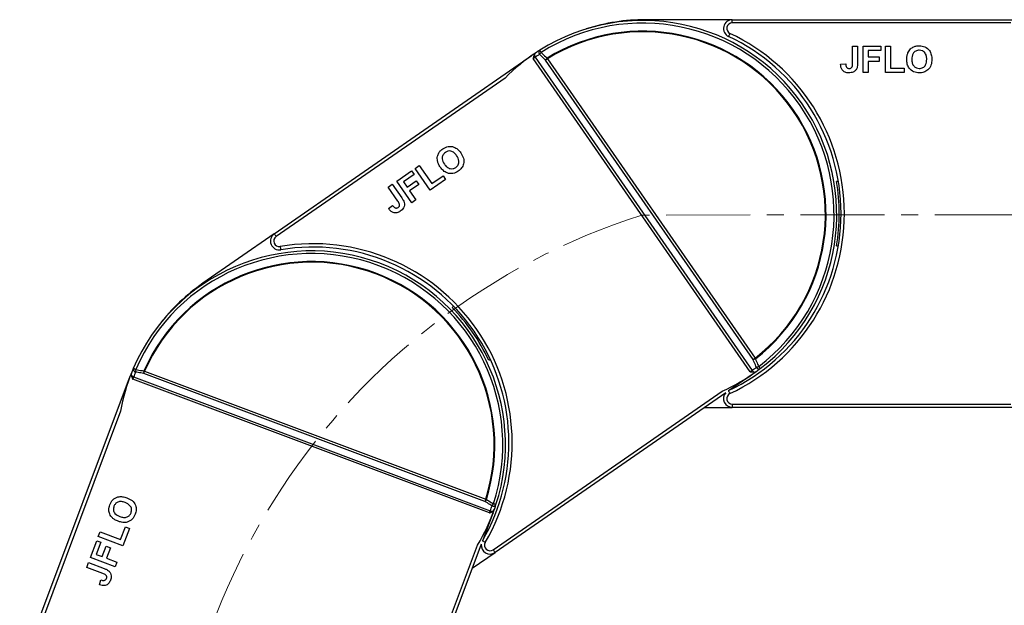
# Model space of a CAD drawing. Header units: millimetres. Extents: x -1374 to 811, y -432 to 1099.
# Tile 21 of 53: x -530 to -306, y 621 to 754. Entities that reach past the tile are written whole.
import ezdxf

# ---------------------------------------------------------------- set-up
doc = ezdxf.new("R2010")
doc.units = ezdxf.units.MM
doc.linetypes.add('CENTERX2', pattern=[20.32, 12.7, -2.54, 2.54, -2.54])

msp = doc.modelspace()

# ---------------------------------------------------------------- linework, layer by layer
at = {"color": 7, "linetype": 'Continuous', "lineweight": 25}
for p, q in [((-367.939, 754.329), (-387.661, 754.329)), ((-367.939, 753.579), (-367.939, 754.329)), ((-367.939, 754.329), (-296.972, 754.329)), ((-304.75, 753.579), (-367.939, 753.579)), ((-340.66, 748.329), (-339.506, 748.329)), ((-340.66, 744.445), (-340.66, 748.329)), ((-339.506, 748.329), (-339.506, 744.546)), ((-338.275, 742.329), (-338.275, 748.329)), ((-338.275, 748.329), (-334.199, 748.329)), ((-334.199, 747.329), (-337.122, 747.329)), ((-337.122, 747.329), (-337.122, 745.867)), ((-334.199, 748.329), (-334.199, 747.329)), ((-333.199, 742.329), (-333.199, 748.329)), ((-333.199, 748.329), (-332.045, 748.329)), ((-332.045, 748.329), (-332.045, 743.329)), ((-471.893, 705.724), (-413.557, 746.138)), ((-363.871, 674.417), (-413.13, 745.521)), ((-412.69, 745.818), (-363.438, 674.725)), ((-363.227, 677.161), (-410.335, 745.159)), ((-409.9, 745.461), (-362.791, 677.463)), ((-343.352, 744.252), (-342.199, 744.329)), ((-337.122, 745.867), (-334.583, 745.867)), ((-334.583, 744.867), (-337.122, 744.867)), ((-337.122, 744.867), (-337.122, 742.329)), ((-334.583, 745.867), (-334.583, 744.867)), ((-337.122, 742.329), (-338.275, 742.329)), ((-328.968, 742.329), (-333.199, 742.329)), ((-332.045, 743.329), (-328.968, 743.329)), ((-328.968, 743.329), (-328.968, 742.329)), ((-419.524, 741.091), (-471.466, 705.107)), ((-444.092, 717.684), (-440.741, 720.006)), ((-440.741, 720.006), (-440.172, 719.184)), ((-439.919, 720.575), (-438.971, 721.232)), ((-436.502, 715.643), (-439.919, 720.575)), ((-438.971, 721.232), (-436.123, 717.122)), ((-440.676, 712.752), (-444.092, 717.684)), ((-440.172, 719.184), (-442.574, 717.519)), ((-442.574, 717.519), (-441.742, 716.318)), ((-441.742, 716.318), (-439.655, 717.763)), ((-439.655, 717.763), (-439.086, 716.941)), ((-433.025, 718.053), (-436.502, 715.643)), ((-436.123, 717.122), (-433.594, 718.875)), ((-433.594, 718.875), (-433.025, 718.053)), ((-343.865, 717.629), (-344.271, 717.629)), ((-446.053, 716.326), (-445.104, 716.983)), ((-443.841, 713.134), (-446.053, 716.326)), ((-445.104, 716.983), (-442.95, 713.874)), ((-439.086, 716.941), (-441.173, 715.496)), ((-441.173, 715.496), (-439.727, 713.409)), ((-439.727, 713.409), (-440.676, 712.752)), ((-445.944, 711.442), (-445.039, 712.162)), ((-471.893, 705.724), (-488.105, 694.493)), ((-344.271, 703.029), (-343.865, 703.029)), ((-431.204, 689.265), (-431.538, 689.034)), ((-423.223, 677.033), (-422.89, 677.264)), ((-529.665, 606.571), (-504.727, 673.012)), ((-504.025, 672.749), (-503.97, 672.894)), ((-423.041, 642.352), (-504.025, 672.749)), ((-503.832, 673.243), (-422.861, 642.851)), ((-424.075, 644.974), (-501.522, 674.043)), ((-501.335, 674.539), (-423.889, 645.47)), ((-363.443, 673.801), (-368.601, 670.228)), ((-363.651, 674.379), (-362.9, 674.352)), ((-422.206, 634.003), (-370.265, 669.987)), ((-369.448, 669.641), (-421.779, 633.387)), ((-374.229, 666.329), (-367.939, 666.329)), ((-367.939, 667.079), (-367.939, 666.329)), ((-367.939, 667.079), (-304.75, 667.079)), ((-296.972, 666.329), (-367.939, 666.329)), ((-506.758, 665.466), (-528.963, 606.308)), ((-422.339, 642.089), (-424.544, 636.215)), ((-422.839, 642.446), (-422.206, 642.851)), ((-506.753, 636.311), (-505.672, 639.191)), ((-505.672, 639.191), (-504.736, 638.84)), ((-511.84, 636.987), (-511.434, 638.068)), ((-506.223, 634.879), (-511.84, 636.987)), ((-511.434, 638.068), (-506.753, 636.311)), ((-504.736, 638.84), (-506.223, 634.879)), ((-513.624, 632.234), (-512.191, 636.051)), ((-511.255, 635.7), (-512.282, 632.963)), ((-512.191, 636.051), (-511.255, 635.7)), ((-510.914, 632.45), (-510.022, 634.826)), ((-510.022, 634.826), (-509.086, 634.475)), ((-447.98, 575.911), (-425.775, 635.07)), ((-424.906, 635.25), (-447.277, 575.648)), ((-512.282, 632.963), (-510.914, 632.45)), ((-509.086, 634.475), (-509.978, 632.098)), ((-426.95, 629.805), (-421.779, 633.387)), ((-514.462, 630.002), (-514.056, 631.082)), ((-514.056, 631.082), (-510.515, 629.753)), ((-508.007, 630.126), (-513.624, 632.234)), ((-509.978, 632.098), (-507.601, 631.206)), ((-507.601, 631.206), (-508.007, 630.126)), ((-510.826, 628.637), (-514.462, 630.002)), ((-511.591, 626.049), (-511.258, 627.156))]:
    msp.add_line(p, q, dxfattribs=at)
at = {"color": 1, "linetype": 'CENTERX2', "lineweight": 13, "ltscale": 1.5}
msp.add_line((-59.091, 710.329), (-388.5, 709.969), dxfattribs=at)
at = {"color": 7, "linetype": 'Continuous', "lineweight": 25, "flags": 128}
for points in [[(-368.47, 751.197), (-368.532, 751.065), (-368.592, 750.937), (-368.647, 750.82), (-368.696, 750.717), (-368.735, 750.633), (-368.765, 750.57), (-368.783, 750.531), (-368.789, 750.518)], [(-411.328, 746.895), (-411.394, 746.999), (-411.455, 747.097), (-411.511, 747.185), (-411.559, 747.261), (-411.597, 747.323), (-411.626, 747.368), (-411.643, 747.396), (-411.649, 747.405)], [(-413.557, 746.138), (-413.525, 746.16), (-413.493, 746.182), (-413.461, 746.204), (-413.429, 746.227), (-413.397, 746.249), (-413.365, 746.271), (-413.333, 746.293), (-413.302, 746.315)], [(-413.002, 745.61), (-413.018, 745.599), (-413.034, 745.588), (-413.05, 745.577), (-413.066, 745.566), (-413.082, 745.554), (-413.098, 745.543), (-413.114, 745.532), (-413.13, 745.521)], [(-410.335, 745.159), (-410.291, 745.19), (-410.242, 745.224), (-410.19, 745.26), (-410.135, 745.298), (-410.078, 745.337), (-410.02, 745.378), (-409.96, 745.419), (-409.9, 745.461)], [(-409.9, 745.461), (-409.909, 745.477), (-409.919, 745.493), (-409.929, 745.509), (-409.938, 745.524), (-409.948, 745.54), (-409.957, 745.556), (-409.967, 745.571), (-409.976, 745.587)], [(-471.466, 705.107), (-471.549, 705.228), (-471.629, 705.343), (-471.703, 705.45), (-471.768, 705.543), (-471.821, 705.62), (-471.86, 705.677), (-471.885, 705.712), (-471.893, 705.724)], [(-470.546, 702.847), (-470.522, 702.703), (-470.499, 702.564), (-470.477, 702.436), (-470.458, 702.324), (-470.443, 702.232), (-470.431, 702.164), (-470.424, 702.122), (-470.422, 702.108)], [(-362.791, 677.463), (-362.852, 677.421), (-362.912, 677.379), (-362.97, 677.339), (-363.027, 677.299), (-363.082, 677.261), (-363.134, 677.225), (-363.183, 677.192), (-363.227, 677.161)], [(-362.701, 677.346), (-362.712, 677.361), (-362.723, 677.375), (-362.735, 677.39), (-362.746, 677.404), (-362.757, 677.419), (-362.769, 677.433), (-362.78, 677.448), (-362.791, 677.463)], [(-503.326, 674.904), (-503.44, 674.952), (-503.546, 674.998), (-503.642, 675.039), (-503.724, 675.074), (-503.791, 675.103), (-503.84, 675.124), (-503.87, 675.137), (-503.88, 675.141)], [(-361.586, 675.141), (-361.593, 675.15), (-361.613, 675.176), (-361.645, 675.219), (-361.689, 675.277), (-361.744, 675.348), (-361.807, 675.431), (-361.877, 675.523), (-361.952, 675.621)], [(-504.727, 673.012), (-504.713, 673.049), (-504.699, 673.086), (-504.686, 673.122), (-504.672, 673.159), (-504.658, 673.195), (-504.645, 673.231), (-504.631, 673.267), (-504.618, 673.303)], [(-501.522, 674.043), (-501.503, 674.094), (-501.482, 674.149), (-501.46, 674.208), (-501.436, 674.271), (-501.412, 674.336), (-501.387, 674.402), (-501.361, 674.471), (-501.335, 674.539)], [(-501.335, 674.539), (-501.352, 674.547), (-501.369, 674.554), (-501.386, 674.562), (-501.403, 674.569), (-501.42, 674.577), (-501.437, 674.584), (-501.453, 674.591), (-501.47, 674.599)], [(-363.743, 674.506), (-363.759, 674.495), (-363.774, 674.484), (-363.79, 674.473), (-363.806, 674.462), (-363.822, 674.451), (-363.838, 674.439), (-363.854, 674.428), (-363.871, 674.417)], [(-363.188, 673.978), (-363.22, 673.956), (-363.251, 673.934), (-363.283, 673.912), (-363.315, 673.89), (-363.347, 673.867), (-363.379, 673.845), (-363.411, 673.823), (-363.443, 673.801)], [(-423.889, 645.47), (-423.914, 645.402), (-423.94, 645.333), (-423.965, 645.267), (-423.989, 645.202), (-424.013, 645.139), (-424.035, 645.08), (-424.056, 645.025), (-424.075, 644.974)], [(-423.748, 645.426), (-423.766, 645.432), (-423.783, 645.437), (-423.8, 645.443), (-423.818, 645.448), (-423.836, 645.454), (-423.853, 645.459), (-423.871, 645.465), (-423.889, 645.47)], [(-421.576, 644.249), (-421.587, 644.252), (-421.618, 644.262), (-421.669, 644.279), (-421.738, 644.301), (-421.823, 644.329), (-421.922, 644.361), (-422.032, 644.397), (-422.15, 644.435)], [(-422.987, 642.498), (-422.994, 642.48), (-423, 642.462), (-423.007, 642.444), (-423.014, 642.426), (-423.021, 642.407), (-423.028, 642.389), (-423.034, 642.371), (-423.041, 642.352)], [(-422.23, 642.38), (-422.244, 642.344), (-422.257, 642.308), (-422.271, 642.272), (-422.284, 642.235), (-422.298, 642.199), (-422.312, 642.162), (-422.325, 642.126), (-422.339, 642.089)], [(-422.206, 634.003), (-422.123, 633.883), (-422.043, 633.767), (-421.969, 633.661), (-421.904, 633.567), (-421.851, 633.491), (-421.812, 633.434), (-421.788, 633.399), (-421.779, 633.387)]]:
    msp.add_lwpolyline(points, dxfattribs=at)
at = {"color": 8, "linetype": 'Continuous', "lineweight": 25, "flags": 128}
for points in [[(-368.47, 669.46), (-368.532, 669.592), (-368.592, 669.72), (-368.647, 669.837), (-368.696, 669.94), (-368.735, 670.024), (-368.765, 670.087), (-368.782, 670.123)], [(-423.999, 635.658), (-424.126, 635.732), (-424.248, 635.802), (-424.36, 635.868), (-424.458, 635.925), (-424.539, 635.971), (-424.599, 636.006), (-424.633, 636.026)]]:
    msp.add_lwpolyline(points, dxfattribs=at)
at = {"color": 7, "linetype": 'Continuous', "lineweight": 25}
for centre, radius, start, end in [((-388.245, 710.146), 44, 307.29199, 122.13481), ((-388.245, 710.146), 43.397, 307.29199, 122.13481), ((-387.661, 710.329), 44, 90, 107.75503), ((-367.939, 752.329), 2, 90, 244.84651), ((-367.939, 752.329), 1.25, 90, 244.84651), ((-388.245, 710.146), 41.573, 307.91092, 121.51588), ((-388.245, 710.146), 41.426, 307.91092, 121.51588), ((-387.661, 710.329), 45.15, 295.15349, 64.84651), ((-387.661, 710.329), 44.4, 295.15349, 64.84651), ((-388.245, 710.146), 44, 123.30815, 135.30742), ((-411.978, 746.335), 0.88, 172.26965, 215.98343), ((-388.681, 709.844), 43.25, 122.13481, 123.71979), ((-388.245, 710.146), 44, 122.13481, 123.30815), ((-411.179, 746.917), 0.677, 133.93028, 221.54767), ((-409.151, 744.705), 3.088, 134.84558, 145.18982), ((-413.572, 746.126), 0.0189, 33.10456, 36.43335), ((-410.07, 747.641), 3.567, 212.19603, 214.71899), ((-407.794, 743.388), 3.098, 134.79723, 145.13543), ((-387.661, 710.329), 44, 350.44995, 9.55005), ((-470.754, 704.08), 2, 124.7134, 279.55992), ((-470.754, 704.08), 1.25, 124.7134, 279.55992), ((-463.424, 657.842), 44, 342.0054, 156.84822), ((-463.048, 658.324), 45.15, 329.86689, 99.55992), ((-463.048, 658.324), 44.4, 329.86689, 99.55992), ((-463.424, 657.842), 43.397, 342.0054, 156.84822), ((-463.424, 657.842), 41.573, 342.62433, 156.22929), ((-463.424, 657.842), 41.426, 342.62433, 156.22929), ((-463.048, 658.324), 44, 124.7134, 142.46843), ((-463.048, 658.324), 44, 25.16335, 44.26345), ((-363.992, 680.162), 3.097, 284.29001, 294.63006), ((-463.424, 657.842), 44, 156.84822, 158.02155), ((-503.216, 675.008), 0.677, 168.64761, 256.25693), ((-500.289, 674.344), 3.088, 169.55791, 179.90022), ((-388.681, 709.844), 43.25, 305.70702, 307.29199), ((-363.236, 678.43), 3.088, 284.23849, 294.57974), ((-361.878, 675.753), 0.677, 207.87907, 295.49703), ((-388.245, 710.146), 44, 306.11866, 307.29199), ((-463.424, 657.842), 44, 158.02155, 170.02083), ((-504.717, 673.037), 0.026, 247.88063, 250.27037), ((-503.541, 674.073), 0.88, 206.98614, 250.69646), ((-502.724, 676.217), 3.549, 246.90222, 249.43793), ((-463.61, 657.345), 43.25, 156.84822, 158.43319), ((-498.421, 674.034), 3.101, 169.51799, 179.84576), ((-388.245, 710.146), 44, 294.11938, 306.11866), ((-360.825, 676.526), 3.55, 214.70167, 217.23718), ((-363.429, 673.811), 0.018, 213.0176, 216.52031), ((-362.704, 675.209), 0.88, 213.4411, 257.15813), ((-367.939, 668.329), 2, 139.0024, 270), ((-367.939, 668.329), 1.25, 115.15349, 270), ((-426.412, 647.005), 3.096, 319.00151, 329.34474), ((-463.61, 657.345), 43.25, 340.42042, 342.0054), ((-424.805, 646.012), 3.088, 318.95216, 329.29393), ((-422.164, 644.585), 0.677, 242.59312, 330.21016), ((-463.424, 657.842), 44, 340.83206, 342.0054), ((-463.424, 657.842), 44, 328.83279, 340.83206), ((-421.736, 645.827), 3.556, 249.41619, 251.94677), ((-422.534, 643.668), 0.88, 248.15414, 291.87193), ((-422.359, 642.037), 0.0561, 69.15749, 70.27739), ((-422.918, 635.031), 2, 173.7158, 304.7134), ((-422.918, 635.031), 1.25, 149.86689, 304.7134)]:
    msp.add_arc(centre, radius, start, end, dxfattribs=at)
at = {"color": 1, "linetype": 'CENTERX2', "lineweight": 13, "ltscale": 1.5}
msp.add_arc((-341.593, 563.288), 153.999, 107.73374, 263.34044, dxfattribs=at)
at = {"color": 7, "linetype": 'Continuous', "lineweight": 25}
for points, knots in [([(-412.85, 746.453), (-412.933, 746.259), (-413.031, 746.027), (-413.081, 745.781), (-413.089, 745.741)], [0, 0, 0, 0, 0.8352666, 1, 1, 1, 1]), ([(-412.407, 746.918), (-412.538, 746.816), (-412.711, 746.682), (-412.823, 746.497), (-412.85, 746.453)], [0, 0, 0, 0, 0.7597037, 1, 1, 1, 1]), ([(-410.335, 745.159), (-410.644, 745.458), (-411.094, 745.895), (-411.544, 746.331), (-411.686, 746.468)], [0, 0, 0, 0, 0.6855297, 1, 1, 1, 1]), ([(-411.328, 746.895), (-410.976, 746.553), (-410.525, 746.117), (-410.074, 745.681), (-409.976, 745.587)], [0, 0, 0, 0, 0.78282286, 1, 1, 1, 1]), ([(-328.352, 745.293), (-328.344, 745.585), (-328.33, 746.108), (-328.159, 746.601), (-328.084, 746.818)], [0, 0, 0, 0, 0.5601719, 1, 1, 1, 1]), ([(-328.084, 746.818), (-327.907, 747.137), (-327.59, 747.707), (-327.027, 748.029), (-326.779, 748.17)], [0, 0, 0, 0, 0.559957, 1, 1, 1, 1]), ([(-325.5, 747.405), (-325.786, 747.373), (-326.356, 747.307), (-327.118, 746.527), (-327.168, 745.786), (-327.199, 745.332)], [0, 0, 0, 0, 0.2802657, 0.5598739, 1, 1, 1, 1]), ([(-326.779, 748.17), (-326.549, 748.248), (-326.138, 748.387), (-325.705, 748.4), (-325.515, 748.405)], [0, 0, 0, 0, 0.5595682, 1, 1, 1, 1]), ([(-325.515, 748.405), (-325.068, 748.363), (-324.175, 748.278), (-323.182, 747.43), (-322.716, 746.368), (-322.679, 745.67), (-322.66, 745.32)], [0, 0, 0, 0, 0.2798272, 0.5586382, 0.7789885, 1, 1, 1, 1]), ([(-323.814, 745.349), (-323.826, 745.631), (-323.851, 746.194), (-324.213, 746.924), (-324.834, 747.349), (-325.278, 747.387), (-325.5, 747.405)], [0, 0, 0, 0, 0.2810963, 0.5600088, 0.7797023, 1, 1, 1, 1]), ([(-413.089, 745.741), (-413.102, 745.669), (-413.116, 745.596), (-413.13, 745.523), (-413.13, 745.521)], [0, 0, 0, 0, 0.97548191, 1, 1, 1, 1]), ([(-412.69, 745.818), (-412.745, 745.782), (-412.839, 745.722), (-412.954, 745.642), (-413.002, 745.61)], [0, 0, 0, 0, 0.58428297, 1, 1, 1, 1]), ([(-341.499, 742.252), (-341.792, 742.273), (-342.375, 742.317), (-343.041, 742.861), (-343.318, 743.568), (-343.341, 744.023), (-343.352, 744.252)], [0, 0, 0, 0, 0.2802381, 0.558422, 0.7788368, 1, 1, 1, 1]), ([(-342.199, 744.329), (-342.193, 744.184), (-342.182, 743.926), (-342.085, 743.687), (-342.042, 743.582)], [0, 0, 0, 0, 0.5609963, 1, 1, 1, 1]), ([(-341.425, 743.252), (-341.285, 743.261), (-341.076, 743.275), (-340.846, 743.441), (-340.656, 743.816), (-340.658, 744.165), (-340.66, 744.445)], [0, 0, 0, 0, 0.2493941, 0.3744254, 0.4994547, 1, 1, 1, 1]), ([(-339.506, 744.546), (-339.508, 744.33), (-339.51, 743.945), (-339.598, 743.57), (-339.637, 743.405)], [0, 0, 0, 0, 0.5602946, 1, 1, 1, 1]), ([(-325.498, 742.252), (-325.942, 742.292), (-326.828, 742.372), (-327.822, 743.202), (-328.295, 744.252), (-328.333, 744.945), (-328.352, 745.293)], [0, 0, 0, 0, 0.2799411, 0.5587133, 0.7790493, 1, 1, 1, 1]), ([(-327.199, 745.332), (-327.185, 745.048), (-327.158, 744.482), (-326.78, 743.76), (-326.169, 743.318), (-325.723, 743.274), (-325.5, 743.252)], [0, 0, 0, 0, 0.2810121, 0.5601267, 0.7799443, 1, 1, 1, 1]), ([(-325.5, 743.252), (-325.215, 743.288), (-324.645, 743.362), (-323.897, 744.155), (-323.846, 744.896), (-323.814, 745.349)], [0, 0, 0, 0, 0.2799843, 0.5597498, 1, 1, 1, 1]), ([(-322.66, 745.32), (-322.69, 744.877), (-322.748, 743.992), (-323.448, 742.917), (-324.454, 742.327), (-325.15, 742.277), (-325.498, 742.252)], [0, 0, 0, 0, 0.280559, 0.5594764, 0.7794242, 1, 1, 1, 1]), ([(-342.042, 743.582), (-342.002, 743.526), (-341.922, 743.414), (-341.71, 743.279), (-341.533, 743.262), (-341.425, 743.252)], [0, 0, 0, 0, 0.2807457, 0.5609386, 1, 1, 1, 1]), ([(-339.637, 743.405), (-339.731, 743.206), (-339.92, 742.807), (-340.581, 742.323), (-341.151, 742.279), (-341.499, 742.252)], [0, 0, 0, 0, 0.2801249, 0.5603055, 1, 1, 1, 1]), ([(-434.855, 722.246), (-434.891, 722.609), (-434.955, 723.258), (-434.675, 723.843), (-434.552, 724.101)], [0, 0, 0, 0, 0.5599558, 1, 1, 1, 1]), ([(-434.552, 724.101), (-434.407, 724.296), (-434.149, 724.644), (-433.8, 724.901), (-433.647, 725.014)], [0, 0, 0, 0, 0.5595721, 1, 1, 1, 1]), ([(-433.065, 724.201), (-433.281, 724.011), (-433.712, 723.632), (-433.895, 722.558), (-433.514, 721.919), (-433.281, 721.529)], [0, 0, 0, 0, 0.2802681, 0.5598743, 1, 1, 1, 1]), ([(-433.647, 725.014), (-433.255, 725.234), (-432.473, 725.672), (-431.174, 725.54), (-430.186, 724.933), (-429.758, 724.38), (-429.543, 724.104)], [0, 0, 0, 0, 0.2798262, 0.5586377, 0.7789878, 1, 1, 1, 1]), ([(-430.508, 723.47), (-430.679, 723.695), (-431.02, 724.144), (-431.732, 724.538), (-432.485, 724.534), (-432.872, 724.312), (-433.065, 724.201)], [0, 0, 0, 0, 0.2810955, 0.5600071, 0.7797061, 1, 1, 1, 1]), ([(-429.543, 724.104), (-429.315, 723.722), (-428.859, 722.962), (-428.822, 721.679), (-429.314, 720.622), (-429.857, 720.184), (-430.128, 719.965)], [0, 0, 0, 0, 0.2805586, 0.5594765, 0.7794244, 1, 1, 1, 1]), ([(-434.207, 720.839), (-434.367, 721.085), (-434.652, 721.522), (-434.793, 722.025), (-434.855, 722.246)], [0, 0, 0, 0, 0.5601699, 1, 1, 1, 1]), ([(-430.7, 720.786), (-430.486, 720.979), (-430.06, 721.364), (-429.897, 722.441), (-430.276, 723.08), (-430.508, 723.47)], [0, 0, 0, 0, 0.2799818, 0.5597484, 1, 1, 1, 1]), ([(-430.128, 719.965), (-430.516, 719.746), (-431.29, 719.307), (-432.58, 719.424), (-433.567, 720.017), (-433.993, 720.565), (-434.207, 720.839)], [0, 0, 0, 0, 0.27994, 0.5587144, 0.7790483, 1, 1, 1, 1]), ([(-433.281, 721.529), (-433.108, 721.303), (-432.763, 720.854), (-432.041, 720.475), (-431.288, 720.46), (-430.896, 720.677), (-430.7, 720.786)], [0, 0, 0, 0, 0.28100857, 0.56012649, 0.77994206, 1, 1, 1, 1]), ([(-443.79, 711.718), (-443.681, 711.805), (-443.517, 711.935), (-443.422, 712.203), (-443.48, 712.619), (-443.68, 712.905), (-443.841, 713.134)], [0, 0, 0, 0, 0.2493984, 0.3744261, 0.4994538, 1, 1, 1, 1]), ([(-442.408, 712.862), (-442.372, 712.644), (-442.3, 712.209), (-442.567, 711.435), (-443.011, 711.074), (-443.282, 710.853)], [0, 0, 0, 0, 0.2801233, 0.5603039, 1, 1, 1, 1]), ([(-442.95, 713.874), (-442.828, 713.696), (-442.611, 713.378), (-442.47, 713.019), (-442.408, 712.862)], [0, 0, 0, 0, 0.5602914, 1, 1, 1, 1]), ([(-443.282, 710.853), (-443.535, 710.704), (-444.039, 710.408), (-444.896, 710.476), (-445.526, 710.9), (-445.805, 711.261), (-445.944, 711.442)], [0, 0, 0, 0, 0.2802391, 0.558419, 0.7788353, 1, 1, 1, 1]), ([(-445.039, 712.162), (-444.952, 712.046), (-444.796, 711.84), (-444.581, 711.699), (-444.486, 711.637)], [0, 0, 0, 0, 0.5609934, 1, 1, 1, 1]), ([(-444.486, 711.637), (-444.421, 711.614), (-444.292, 711.568), (-444.04, 711.577), (-443.884, 711.664), (-443.79, 711.718)], [0, 0, 0, 0, 0.2807411, 0.560931, 1, 1, 1, 1]), ([(-362.477, 675.436), (-362.555, 675.617), (-362.805, 676.192), (-363.056, 676.766), (-363.227, 677.161)], [0, 0, 0, 0, 0.3144688, 1, 1, 1, 1]), ([(-362.701, 677.346), (-362.53, 676.952), (-362.28, 676.377), (-362.03, 675.802), (-361.952, 675.621)], [0, 0, 0, 0, 0.6855371, 1, 1, 1, 1]), ([(-503.326, 674.904), (-502.842, 674.824), (-502.223, 674.723), (-501.604, 674.621), (-501.47, 674.599)], [0, 0, 0, 0, 0.7828237, 1, 1, 1, 1]), ([(-504.226, 674.309), (-504.276, 674.15), (-504.341, 673.942), (-504.328, 673.726), (-504.325, 673.674)], [0, 0, 0, 0, 0.7597028, 1, 1, 1, 1]), ([(-504.325, 673.674), (-504.283, 673.468), (-504.232, 673.221), (-504.132, 672.991), (-504.116, 672.953)], [0, 0, 0, 0, 0.8352645, 1, 1, 1, 1]), ([(-504.116, 672.953), (-504.086, 672.886), (-504.056, 672.818), (-504.025, 672.751), (-504.025, 672.749)], [0, 0, 0, 0, 0.9754828, 1, 1, 1, 1]), ([(-503.832, 673.243), (-503.857, 673.183), (-503.9, 673.079), (-503.949, 672.949), (-503.97, 672.894)], [0, 0, 0, 0, 0.58427756, 1, 1, 1, 1]), ([(-501.522, 674.043), (-501.946, 674.113), (-502.564, 674.215), (-503.183, 674.317), (-503.377, 674.35)], [0, 0, 0, 0, 0.68553145, 1, 1, 1, 1]), ([(-363.871, 674.417), (-363.869, 674.417), (-363.796, 674.404), (-363.722, 674.391), (-363.651, 674.379)], [0, 0, 0, 0, 0.0245506, 1, 1, 1, 1]), ([(-363.743, 674.506), (-363.695, 674.539), (-363.581, 674.619), (-363.491, 674.686), (-363.438, 674.725)], [0, 0, 0, 0, 0.4157066, 1, 1, 1, 1]), ([(-362.9, 674.352), (-362.762, 674.386), (-362.551, 674.439), (-362.371, 674.56), (-362.309, 674.603)], [0, 0, 0, 0, 0.6498386, 1, 1, 1, 1]), ([(-509.212, 644.208), (-509.015, 644.612), (-508.622, 645.418), (-507.478, 646.049), (-506.321, 646.112), (-505.654, 645.902), (-505.32, 645.797)], [0, 0, 0, 0, 0.2798269, 0.558637, 0.7789878, 1, 1, 1, 1]), ([(-505.32, 645.797), (-504.915, 645.613), (-504.108, 645.247), (-503.347, 644.214), (-503.148, 643.065), (-503.346, 642.396), (-503.444, 642.062)], [0, 0, 0, 0, 0.2805611, 0.5594777, 0.7794243, 1, 1, 1, 1]), ([(-509.435, 642.942), (-509.428, 643.184), (-509.414, 643.618), (-509.274, 644.028), (-509.212, 644.208)], [0, 0, 0, 0, 0.5595681, 1, 1, 1, 1]), ([(-508.27, 643.87), (-508.34, 643.592), (-508.479, 643.035), (-508.017, 642.048), (-507.34, 641.74), (-506.926, 641.552)], [0, 0, 0, 0, 0.28026537, 0.55987508, 1, 1, 1, 1]), ([(-505.753, 644.727), (-506.021, 644.814), (-506.557, 644.989), (-507.367, 644.907), (-507.983, 644.475), (-508.175, 644.072), (-508.27, 643.87)], [0, 0, 0, 0, 0.2810979, 0.5600105, 0.7797056, 1, 1, 1, 1]), ([(-504.381, 642.411), (-504.316, 642.691), (-504.184, 643.25), (-504.664, 644.229), (-505.339, 644.538), (-505.753, 644.727)], [0, 0, 0, 0, 0.279983, 0.5597516, 1, 1, 1, 1]), ([(-422.476, 643.984), (-422.643, 644.088), (-423.176, 644.418), (-423.709, 644.748), (-424.075, 644.974)], [0, 0, 0, 0, 0.3144686, 1, 1, 1, 1]), ([(-423.748, 645.426), (-423.383, 645.2), (-422.85, 644.87), (-422.317, 644.539), (-422.15, 644.435)], [0, 0, 0, 0, 0.6855361, 1, 1, 1, 1]), ([(-508.628, 641.245), (-508.865, 641.523), (-509.287, 642.02), (-509.39, 642.66), (-509.435, 642.942)], [0, 0, 0, 0, 0.5599574, 1, 1, 1, 1]), ([(-503.444, 642.062), (-503.638, 641.66), (-504.024, 640.859), (-505.151, 640.22), (-506.301, 640.146), (-506.963, 640.354), (-507.294, 640.458)], [0, 0, 0, 0, 0.2799399, 0.5587142, 0.7790498, 1, 1, 1, 1]), ([(-506.926, 641.552), (-506.655, 641.465), (-506.116, 641.291), (-505.307, 641.391), (-504.679, 641.808), (-504.481, 642.21), (-504.381, 642.411)], [0, 0, 0, 0, 0.2810098, 0.5601287, 0.7799391, 1, 1, 1, 1]), ([(-423.041, 642.352), (-423.04, 642.353), (-422.972, 642.384), (-422.904, 642.415), (-422.839, 642.446)], [0, 0, 0, 0, 0.02448709, 1, 1, 1, 1]), ([(-422.987, 642.498), (-422.967, 642.552), (-422.918, 642.684), (-422.882, 642.789), (-422.861, 642.851)], [0, 0, 0, 0, 0.4157151, 1, 1, 1, 1]), ([(-422.206, 642.851), (-422.113, 642.958), (-421.969, 643.122), (-421.891, 643.324), (-421.863, 643.395)], [0, 0, 0, 0, 0.6498414, 1, 1, 1, 1]), ([(-507.294, 640.458), (-507.566, 640.568), (-508.05, 640.765), (-508.452, 641.098), (-508.628, 641.245)], [0, 0, 0, 0, 0.56016923, 1, 1, 1, 1]), ([(-509.977, 627.502), (-509.937, 627.636), (-509.877, 627.836), (-509.952, 628.111), (-510.236, 628.42), (-510.564, 628.54), (-510.826, 628.637)], [0, 0, 0, 0, 0.2493958, 0.3744297, 0.4994617, 1, 1, 1, 1]), ([(-510.515, 629.753), (-510.314, 629.676), (-509.954, 629.538), (-509.634, 629.324), (-509.493, 629.229)], [0, 0, 0, 0, 0.5602838, 1, 1, 1, 1]), ([(-509.493, 629.229), (-509.34, 629.071), (-509.032, 628.754), (-508.811, 627.966), (-508.97, 627.416), (-509.067, 627.081)], [0, 0, 0, 0, 0.2801197, 0.5603042, 1, 1, 1, 1]), ([(-509.067, 627.081), (-509.191, 626.814), (-509.436, 626.284), (-510.18, 625.852), (-510.939, 625.841), (-511.373, 625.979), (-511.591, 626.049)], [0, 0, 0, 0, 0.280239, 0.5584237, 0.7788371, 1, 1, 1, 1]), ([(-511.258, 627.156), (-511.12, 627.11), (-510.875, 627.03), (-510.617, 627.037), (-510.504, 627.04)], [0, 0, 0, 0, 0.5610109, 1, 1, 1, 1]), ([(-510.504, 627.04), (-510.437, 627.058), (-510.304, 627.093), (-510.103, 627.244), (-510.025, 627.404), (-509.977, 627.502)], [0, 0, 0, 0, 0.2807493, 0.5609501, 1, 1, 1, 1])]:
    msp.add_open_spline(points, degree=3, knots=knots, dxfattribs=at)

doc.saveas('drawing.dxf')
